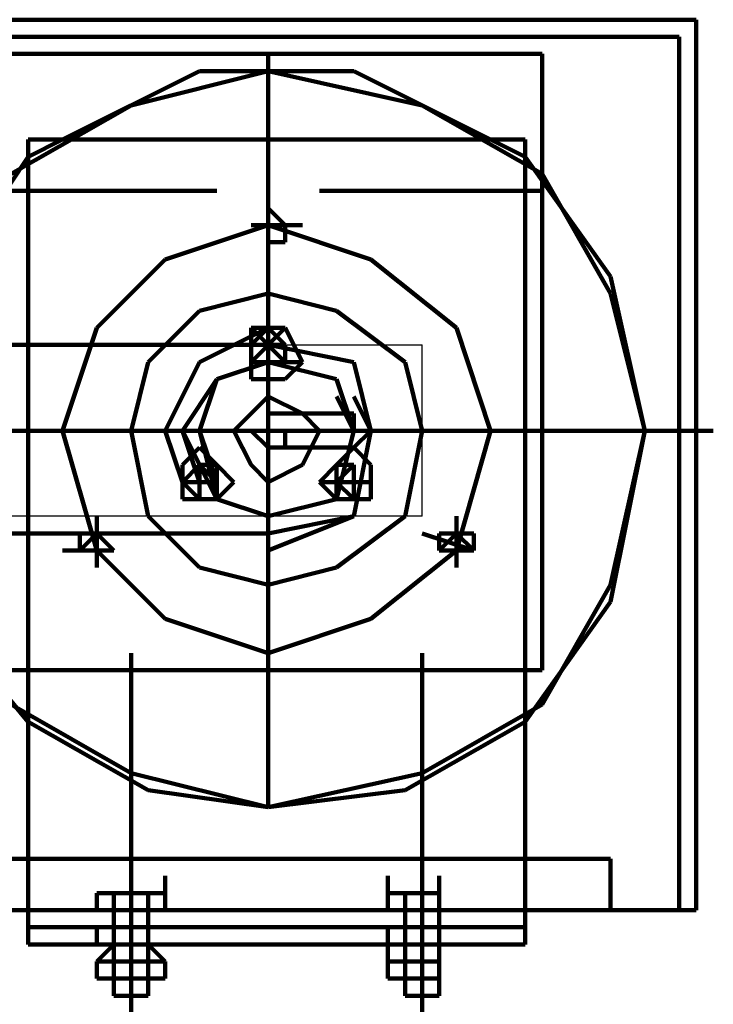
# Model space of a CAD drawing. Header units: inches. Extents: x -1901 to 7725, y 4299 to 7113.
# Tile 166 of 180: x 2699 to 2716, y 6190 to 6214. Entities that reach past the tile are written whole.
import ezdxf

# ---------------------------------------------------------------- set-up
doc = ezdxf.new("R2010")
doc.units = ezdxf.units.IN
doc.header["$MEASUREMENT"] = 0
doc.layers.add('at_Entity', color=7, linetype='Continuous')
doc.layers.add('at_Rect', color=7, linetype='Continuous')

msp = doc.modelspace()

# ---------------------------------------------------------------- linework, layer by layer
at = {"layer": 'at_Entity', "color": 7, "lineweight": 211}
for p, q in [((2715.803, 6214.073), (2676.521, 6214.073)), ((2715.803, 6192.106), (2715.803, 6214.073)), ((2676.521, 6213.649), (2715.38, 6213.649)), ((2715.38, 6213.649), (2715.38, 6192.106)), ((2698.908, 6213.23), (2711.999, 6213.23)), ((2705.241, 6213.23), (2705.241, 6212.806)), ((2711.999, 6213.23), (2711.999, 6210.692)), ((2703.551, 6212.806), (2700.174, 6211.116)), ((2705.241, 6212.806), (2701.865, 6211.959)), ((2707.356, 6212.806), (2703.551, 6212.806)), ((2705.241, 6209.426), (2705.241, 6212.806)), ((2709.046, 6211.959), (2705.241, 6212.806)), ((2710.732, 6211.116), (2707.356, 6212.806)), ((2701.865, 6211.959), (2698.908, 6210.273)), ((2711.999, 6210.273), (2709.046, 6211.959)), ((2711.58, 6211.116), (2699.327, 6211.116)), ((2699.327, 6211.116), (2699.327, 6191.263)), ((2700.174, 6211.116), (2699.327, 6210.692)), ((2711.58, 6210.692), (2710.732, 6211.116)), ((2711.58, 6191.263), (2711.58, 6211.116)), ((2699.327, 6210.692), (2696.793, 6206.892)), ((2713.689, 6207.74), (2711.58, 6210.692)), ((2711.999, 6210.692), (2711.999, 6209.849)), ((2713.689, 6207.316), (2711.999, 6210.273)), ((2698.908, 6209.849), (2703.975, 6209.849)), ((2706.508, 6209.849), (2711.999, 6209.849)), ((2711.999, 6209.849), (2711.999, 6198.025)), ((2705.241, 6209.426), (2705.241, 6209.006)), ((2705.665, 6209.006), (2705.241, 6209.426)), ((2705.241, 6209.426), (2705.241, 6208.583)), ((2705.665, 6209.006), (2705.241, 6209.426)), ((2705.241, 6209.426), (2705.241, 6208.583)), ((2705.241, 6209.006), (2702.708, 6208.159)), ((2706.089, 6209.006), (2704.822, 6209.006)), ((2705.241, 6208.159), (2705.241, 6209.006)), ((2705.665, 6209.006), (2705.241, 6209.006)), ((2705.241, 6209.006), (2705.241, 6208.583)), ((2707.775, 6208.159), (2705.241, 6209.006)), ((2705.665, 6208.583), (2705.665, 6209.006)), ((2705.665, 6208.583), (2705.665, 6209.006)), ((2705.665, 6208.583), (2705.665, 6209.006)), ((2705.241, 6208.583), (2705.665, 6208.583)), ((2705.241, 6208.583), (2705.665, 6208.583)), ((2705.241, 6208.583), (2705.665, 6208.583)), ((2702.708, 6208.159), (2701.017, 6206.468)), ((2705.241, 6208.159), (2705.241, 6206.468)), ((2709.889, 6206.468), (2707.775, 6208.159)), ((2714.537, 6203.935), (2713.689, 6207.74)), ((2705.241, 6207.316), (2703.551, 6206.892)), ((2706.932, 6206.892), (2705.241, 6207.316)), ((2714.537, 6203.935), (2713.689, 6207.316)), ((2703.551, 6206.892), (2702.284, 6205.625)), ((2705.241, 6203.935), (2705.241, 6206.892)), ((2708.622, 6205.625), (2706.932, 6206.892)), ((2701.017, 6206.468), (2700.174, 6203.935)), ((2705.241, 6206.468), (2703.551, 6205.625)), ((2704.822, 6205.625), (2705.665, 6206.468)), ((2704.822, 6206.468), (2705.665, 6205.625)), ((2705.241, 6206.468), (2704.822, 6206.049)), ((2705.665, 6206.468), (2704.822, 6206.468)), ((2704.822, 6206.468), (2704.822, 6205.202)), ((2705.241, 6206.468), (2705.241, 6206.049)), ((2705.665, 6206.049), (2705.241, 6206.468)), ((2706.089, 6205.625), (2705.665, 6206.468)), ((2710.732, 6203.935), (2709.889, 6206.468)), ((2705.241, 6206.049), (2698.484, 6206.049)), ((2704.822, 6206.049), (2704.822, 6205.625)), ((2705.241, 6205.625), (2705.241, 6206.049)), ((2707.356, 6205.625), (2705.241, 6206.049)), ((2705.665, 6206.049), (2705.241, 6206.049)), ((2705.241, 6206.049), (2705.241, 6205.625)), ((2705.665, 6206.049), (2705.241, 6206.049)), ((2705.241, 6206.049), (2705.241, 6205.625)), ((2705.665, 6205.625), (2705.665, 6206.049)), ((2705.665, 6205.625), (2705.665, 6206.049)), ((2705.665, 6205.625), (2705.665, 6206.049)), ((2702.284, 6205.625), (2701.865, 6203.935)), ((2703.551, 6205.625), (2702.708, 6203.935)), ((2705.241, 6205.625), (2703.975, 6205.202)), ((2705.241, 6205.625), (2703.975, 6205.202)), ((2705.241, 6205.625), (2703.975, 6205.202)), ((2705.241, 6205.625), (2703.975, 6205.202)), ((2706.089, 6205.625), (2704.822, 6205.625)), ((2704.822, 6205.625), (2705.665, 6205.625)), ((2705.241, 6205.625), (2705.241, 6205.202)), ((2705.241, 6205.625), (2705.665, 6205.625)), ((2706.932, 6205.202), (2705.241, 6205.625)), ((2706.932, 6205.202), (2705.241, 6205.625)), ((2705.665, 6205.202), (2706.089, 6205.625)), ((2707.775, 6203.935), (2707.356, 6205.625)), ((2709.046, 6203.935), (2708.622, 6205.625)), ((2703.975, 6205.202), (2703.132, 6203.935)), ((2703.975, 6205.202), (2703.132, 6203.935)), ((2703.975, 6205.202), (2703.551, 6203.935)), ((2703.975, 6205.202), (2703.551, 6203.935)), ((2704.822, 6205.202), (2705.241, 6205.202)), ((2705.241, 6203.935), (2705.241, 6205.202)), ((2705.241, 6205.202), (2705.665, 6205.202)), ((2707.356, 6203.935), (2706.932, 6205.202)), ((2707.356, 6203.935), (2706.932, 6205.202)), ((2705.241, 6204.782), (2704.822, 6204.359)), ((2706.089, 6204.359), (2705.241, 6204.782)), ((2707.356, 6203.935), (2706.932, 6204.782)), ((2707.356, 6203.935), (2706.932, 6204.782)), ((2707.775, 6203.935), (2707.356, 6204.782)), ((2704.822, 6204.359), (2704.398, 6203.935)), ((2707.356, 6204.359), (2705.241, 6204.359)), ((2705.241, 6204.359), (2705.241, 6203.516)), ((2707.356, 6204.359), (2705.241, 6204.359)), ((2705.241, 6204.359), (2705.241, 6203.516)), ((2705.241, 6203.935), (2705.241, 6204.359)), ((2706.508, 6203.935), (2706.089, 6204.359)), ((2707.356, 6203.935), (2707.356, 6204.359)), ((2707.356, 6203.935), (2707.356, 6204.359)), ((2697.217, 6203.935), (2699.751, 6203.935)), ((2705.241, 6203.935), (2697.636, 6203.935)), ((2698.06, 6203.935), (2712.846, 6203.935)), ((2699.751, 6203.935), (2700.174, 6203.935)), ((2702.708, 6203.935), (2700.174, 6203.935)), ((2700.174, 6203.935), (2701.017, 6200.978)), ((2701.865, 6203.935), (2702.284, 6201.825)), ((2704.822, 6203.935), (2702.708, 6203.935)), ((2702.708, 6203.935), (2703.132, 6202.668)), ((2703.132, 6203.935), (2703.551, 6202.668)), ((2703.132, 6203.935), (2703.975, 6202.244)), ((2703.551, 6203.935), (2703.975, 6202.668)), ((2703.551, 6203.935), (2703.975, 6202.244)), ((2704.398, 6203.935), (2708.199, 6203.935)), ((2704.398, 6203.935), (2704.822, 6203.092)), ((2704.822, 6203.935), (2705.241, 6203.935)), ((2705.665, 6203.935), (2704.822, 6203.935)), ((2704.822, 6203.935), (2705.241, 6203.516)), ((2705.241, 6203.935), (2705.241, 6200.558)), ((2706.932, 6203.935), (2705.241, 6203.935)), ((2708.622, 6203.935), (2705.241, 6203.935)), ((2705.241, 6203.935), (2705.241, 6200.978)), ((2705.665, 6203.516), (2705.665, 6203.935)), ((2706.089, 6203.092), (2706.508, 6203.935)), ((2706.932, 6203.935), (2716.223, 6203.935)), ((2706.932, 6202.244), (2707.356, 6203.935)), ((2706.932, 6202.244), (2707.356, 6203.935)), ((2706.932, 6202.244), (2707.356, 6203.935)), ((2706.932, 6202.244), (2707.356, 6203.935)), ((2707.356, 6203.516), (2707.775, 6203.935)), ((2707.775, 6203.935), (2707.356, 6203.935)), ((2707.356, 6203.516), (2707.775, 6203.935)), ((2707.775, 6203.935), (2707.356, 6203.935)), ((2707.356, 6201.825), (2707.775, 6203.935)), ((2707.356, 6201.825), (2707.775, 6203.935)), ((2708.622, 6203.935), (2714.537, 6203.935)), ((2708.622, 6201.825), (2709.046, 6203.935)), ((2709.889, 6200.978), (2710.732, 6203.935)), ((2713.689, 6199.711), (2714.537, 6203.935)), ((2713.689, 6200.135), (2714.537, 6203.935)), ((2703.551, 6203.516), (2703.132, 6203.092)), ((2703.975, 6203.092), (2703.551, 6203.516)), ((2705.241, 6203.516), (2707.356, 6203.516)), ((2705.241, 6203.516), (2707.356, 6203.516)), ((2705.241, 6203.516), (2705.665, 6203.516)), ((2707.356, 6203.516), (2706.932, 6203.092)), ((2707.775, 6203.092), (2707.356, 6203.516)), ((2703.551, 6203.092), (2703.132, 6202.668)), ((2703.551, 6203.092), (2703.132, 6202.668)), ((2703.132, 6203.092), (2703.132, 6202.244)), ((2703.551, 6203.092), (2703.551, 6202.244)), ((2703.975, 6202.668), (2703.551, 6203.092)), ((2703.551, 6202.668), (2703.551, 6203.092)), ((2703.551, 6203.092), (2703.551, 6202.668)), ((2703.975, 6203.092), (2703.551, 6203.092)), ((2703.975, 6202.244), (2703.975, 6203.092)), ((2704.398, 6202.668), (2703.975, 6203.092)), ((2704.822, 6203.092), (2705.241, 6202.668)), ((2705.241, 6202.668), (2706.089, 6203.092)), ((2706.932, 6203.092), (2706.508, 6202.668)), ((2707.356, 6203.092), (2706.932, 6203.092)), ((2706.932, 6203.092), (2706.932, 6202.668)), ((2707.356, 6203.092), (2706.932, 6202.668)), ((2707.356, 6203.092), (2706.932, 6203.092)), ((2706.932, 6203.092), (2706.932, 6202.244)), ((2707.356, 6203.092), (2707.356, 6202.244)), ((2707.356, 6202.668), (2707.356, 6203.092)), ((2707.356, 6202.244), (2707.356, 6203.092)), ((2707.356, 6202.244), (2707.356, 6203.092)), ((2707.775, 6202.244), (2707.775, 6203.092)), ((2703.975, 6202.668), (2703.132, 6202.668)), ((2703.132, 6202.668), (2703.551, 6202.244)), ((2703.551, 6202.668), (2703.132, 6202.668)), ((2703.132, 6202.668), (2703.551, 6202.668)), ((2703.132, 6202.668), (2703.551, 6202.244)), ((2703.551, 6202.244), (2703.551, 6202.668)), ((2703.551, 6202.668), (2703.975, 6202.668)), ((2703.975, 6202.668), (2703.551, 6202.668)), ((2703.551, 6202.668), (2703.551, 6202.244)), ((2703.975, 6202.244), (2704.398, 6202.668)), ((2707.775, 6202.668), (2706.508, 6202.668)), ((2706.508, 6202.668), (2706.932, 6202.244)), ((2706.932, 6202.668), (2707.356, 6202.244)), ((2706.932, 6202.668), (2707.356, 6202.244)), ((2703.132, 6202.244), (2703.551, 6202.244)), ((2703.551, 6202.244), (2703.975, 6202.244)), ((2703.551, 6202.244), (2703.975, 6202.244)), ((2703.975, 6202.244), (2705.241, 6201.825)), ((2703.975, 6202.244), (2705.241, 6201.825)), ((2705.241, 6201.825), (2706.932, 6202.244)), ((2705.241, 6201.825), (2705.241, 6202.244)), ((2705.241, 6201.825), (2706.932, 6202.244)), ((2705.241, 6201.825), (2705.241, 6202.244)), ((2705.241, 6201.825), (2706.932, 6202.244)), ((2705.241, 6201.825), (2706.932, 6202.244)), ((2706.932, 6202.244), (2707.356, 6202.244)), ((2706.932, 6202.244), (2707.356, 6202.244)), ((2707.356, 6202.244), (2707.775, 6202.244)), ((2701.017, 6201.825), (2701.017, 6200.558)), ((2702.284, 6201.825), (2703.551, 6200.558)), ((2705.241, 6201.401), (2707.356, 6201.825)), ((2705.241, 6200.978), (2707.356, 6201.825)), ((2706.932, 6200.558), (2708.622, 6201.825)), ((2709.889, 6201.825), (2709.889, 6200.558)), ((2705.241, 6201.401), (2698.484, 6201.401)), ((2701.017, 6201.401), (2700.598, 6200.978)), ((2701.017, 6201.401), (2700.598, 6201.401)), ((2700.598, 6201.401), (2700.598, 6200.978)), ((2701.017, 6201.401), (2700.598, 6201.401)), ((2700.598, 6201.401), (2700.598, 6200.978)), ((2701.017, 6201.401), (2700.598, 6201.401)), ((2700.598, 6201.401), (2700.598, 6200.978)), ((2701.017, 6200.978), (2701.017, 6201.401)), ((2701.017, 6200.978), (2701.017, 6201.401)), ((2701.441, 6200.978), (2701.017, 6201.401)), ((2705.241, 6200.978), (2705.241, 6201.401)), ((2709.046, 6201.401), (2710.313, 6200.978)), ((2709.889, 6201.401), (2709.465, 6201.401)), ((2709.465, 6201.401), (2709.465, 6200.978)), ((2709.889, 6201.401), (2709.465, 6200.978)), ((2710.313, 6201.401), (2709.465, 6201.401)), ((2709.465, 6201.401), (2709.465, 6200.978)), ((2710.313, 6200.978), (2709.889, 6201.401)), ((2710.313, 6200.978), (2709.889, 6201.401)), ((2710.313, 6200.978), (2710.313, 6201.401)), ((2701.441, 6200.978), (2700.174, 6200.978)), ((2700.598, 6200.978), (2701.017, 6200.978)), ((2700.598, 6200.978), (2701.017, 6200.978)), ((2700.598, 6200.978), (2701.017, 6200.978)), ((2701.017, 6200.978), (2702.708, 6199.292)), ((2701.017, 6200.978), (2701.441, 6200.978)), ((2705.241, 6200.978), (2705.241, 6197.177)), ((2707.775, 6199.292), (2709.889, 6200.978)), ((2710.313, 6200.978), (2709.465, 6200.978)), ((2709.465, 6200.978), (2710.313, 6200.978)), ((2709.465, 6200.978), (2709.889, 6200.978)), ((2709.465, 6200.978), (2709.889, 6200.978)), ((2709.889, 6200.978), (2710.313, 6200.978)), ((2709.889, 6200.978), (2710.313, 6200.978)), ((2703.551, 6200.558), (2705.241, 6200.135)), ((2705.241, 6200.135), (2706.932, 6200.558)), ((2711.999, 6197.177), (2713.689, 6200.135)), ((2711.58, 6196.754), (2713.689, 6199.711)), ((2697.217, 6199.292), (2699.327, 6196.754)), ((2702.708, 6199.292), (2705.241, 6198.444)), ((2705.241, 6198.444), (2707.775, 6199.292)), ((2701.865, 6198.444), (2701.865, 6184.082)), ((2709.046, 6198.444), (2709.046, 6184.082)), ((2698.908, 6198.025), (2711.999, 6198.025)), ((2698.908, 6197.177), (2701.865, 6195.487)), ((2705.241, 6197.177), (2705.241, 6194.644)), ((2709.046, 6195.487), (2711.999, 6197.177)), ((2699.327, 6196.754), (2702.284, 6195.068)), ((2708.622, 6195.068), (2711.58, 6196.754)), ((2701.865, 6195.487), (2705.241, 6194.644)), ((2705.241, 6194.644), (2709.046, 6195.487)), ((2702.284, 6195.068), (2705.241, 6194.644)), ((2705.241, 6194.644), (2708.622, 6195.068)), ((2679.474, 6193.377), (2713.689, 6193.377)), ((2679.474, 6193.377), (2699.327, 6193.377)), ((2679.474, 6193.377), (2713.689, 6193.377)), ((2699.327, 6193.377), (2713.689, 6193.377)), ((2713.689, 6193.377), (2713.689, 6192.106)), ((2713.689, 6193.377), (2713.689, 6192.106)), ((2702.708, 6192.53), (2702.708, 6192.954)), ((2708.199, 6192.53), (2708.199, 6192.954)), ((2709.465, 6192.53), (2709.465, 6192.954)), ((2701.017, 6192.53), (2701.017, 6192.106)), ((2701.441, 6192.53), (2701.017, 6192.53)), ((2702.284, 6192.53), (2701.017, 6192.53)), ((2702.708, 6192.53), (2701.441, 6192.53)), ((2701.441, 6192.106), (2701.441, 6192.53)), ((2702.284, 6192.53), (2702.284, 6192.106)), ((2702.708, 6192.53), (2702.284, 6192.53)), ((2702.708, 6192.53), (2702.708, 6192.106)), ((2709.465, 6192.53), (2708.199, 6192.53)), ((2708.199, 6192.53), (2708.199, 6192.106)), ((2708.199, 6192.106), (2708.199, 6192.53)), ((2709.465, 6192.53), (2708.199, 6192.53)), ((2708.622, 6192.53), (2708.622, 6192.106)), ((2709.465, 6192.106), (2709.465, 6192.53)), ((2709.465, 6192.53), (2709.465, 6192.106)), ((2709.465, 6192.106), (2709.465, 6192.53)), ((2713.689, 6192.106), (2679.474, 6192.106)), ((2713.689, 6192.106), (2679.474, 6192.106)), ((2713.689, 6192.106), (2679.474, 6192.106)), ((2711.58, 6192.106), (2699.327, 6192.106)), ((2699.327, 6192.106), (2699.327, 6191.687)), ((2701.441, 6192.106), (2701.017, 6192.106)), ((2701.441, 6191.687), (2701.441, 6192.106)), ((2701.441, 6192.106), (2702.284, 6192.106)), ((2702.284, 6192.106), (2702.284, 6191.687)), ((2702.284, 6192.106), (2702.708, 6192.106)), ((2702.284, 6191.687), (2702.284, 6192.106)), ((2708.199, 6192.106), (2709.465, 6192.106)), ((2709.465, 6192.106), (2708.622, 6192.106)), ((2708.622, 6192.106), (2708.622, 6191.687)), ((2708.622, 6192.106), (2708.622, 6191.687)), ((2709.046, 6192.106), (2709.046, 6191.687)), ((2709.465, 6191.687), (2709.465, 6192.106)), ((2711.58, 6191.687), (2711.58, 6192.106)), ((2713.689, 6192.106), (2715.803, 6192.106)), ((2699.327, 6191.687), (2701.441, 6191.687)), ((2701.017, 6191.263), (2701.017, 6191.687)), ((2701.441, 6191.687), (2711.58, 6191.687)), ((2701.441, 6191.687), (2701.441, 6189.996)), ((2701.441, 6191.687), (2701.441, 6189.996)), ((2702.284, 6191.687), (2701.441, 6191.687)), ((2702.284, 6191.687), (2702.284, 6189.996)), ((2702.284, 6191.687), (2702.284, 6189.996)), ((2708.199, 6191.263), (2708.199, 6191.687)), ((2708.199, 6191.263), (2708.199, 6191.687)), ((2708.622, 6191.687), (2709.465, 6191.687)), ((2708.622, 6191.687), (2708.622, 6189.996)), ((2708.622, 6191.687), (2708.622, 6189.996)), ((2709.465, 6191.687), (2708.622, 6191.687)), ((2709.046, 6191.687), (2709.046, 6189.996)), ((2709.046, 6191.687), (2709.465, 6191.687)), ((2709.465, 6191.687), (2709.465, 6189.996)), ((2699.327, 6191.263), (2701.017, 6191.263)), ((2701.017, 6191.263), (2711.58, 6191.263)), ((2701.441, 6191.263), (2701.017, 6190.839)), ((2701.017, 6191.263), (2702.708, 6191.263)), ((2702.284, 6191.263), (2702.708, 6190.839)), ((2709.465, 6191.263), (2708.199, 6191.263)), ((2708.199, 6191.263), (2708.199, 6190.42)), ((2709.465, 6191.263), (2709.465, 6190.42)), ((2709.465, 6191.263), (2709.889, 6191.263)), ((2709.465, 6190.839), (2709.465, 6191.263)), ((2701.017, 6190.839), (2701.017, 6190.42)), ((2702.284, 6190.839), (2701.017, 6190.839)), ((2701.441, 6190.839), (2701.441, 6190.42)), ((2702.284, 6190.839), (2702.284, 6190.42)), ((2702.708, 6190.839), (2702.284, 6190.839)), ((2702.708, 6190.839), (2702.708, 6190.42)), ((2708.199, 6190.42), (2708.199, 6190.839)), ((2709.465, 6190.839), (2708.199, 6190.839)), ((2708.622, 6190.839), (2708.622, 6190.42)), ((2709.465, 6190.839), (2709.465, 6190.42)), ((2709.465, 6190.42), (2709.465, 6190.839)), ((2709.465, 6190.42), (2709.465, 6190.839)), ((2702.284, 6190.42), (2701.017, 6190.42)), ((2701.017, 6190.42), (2702.284, 6190.42)), ((2702.708, 6190.42), (2702.284, 6190.42)), ((2702.284, 6190.42), (2702.708, 6190.42)), ((2709.465, 6190.42), (2708.199, 6190.42)), ((2708.199, 6190.42), (2709.465, 6190.42)), ((2702.284, 6189.996), (2701.441, 6189.996)), ((2701.441, 6189.996), (2702.284, 6189.996)), ((2709.465, 6189.996), (2708.622, 6189.996)), ((2708.622, 6189.996), (2709.465, 6189.996))]:
    msp.add_line(p, q, dxfattribs=at)
at = {"layer": 'at_Rect', "color": 7}
for p, q in [((2698.908, 6206.049), (2709.046, 6206.049)), ((2698.908, 6206.049), (2709.046, 6206.049)), ((2705.243, 6206.049), (2705.665, 6206.049)), ((2705.243, 6206.049), (2705.243, 6205.625)), ((2705.665, 6205.625), (2705.665, 6206.049)), ((2709.046, 6201.825), (2709.046, 6206.049)), ((2709.046, 6201.825), (2709.046, 6206.049)), ((2705.665, 6205.625), (2705.243, 6205.625)), ((2709.046, 6201.825), (2698.908, 6201.825)), ((2709.046, 6201.825), (2698.908, 6201.825)), ((2701.439, 6192.109), (2702.284, 6192.109)), ((2701.439, 6192.109), (2701.439, 6191.687)), ((2702.284, 6191.687), (2702.284, 6192.109)), ((2702.284, 6191.687), (2701.439, 6191.687))]:
    msp.add_line(p, q, dxfattribs=at)

doc.saveas('drawing.dxf')
